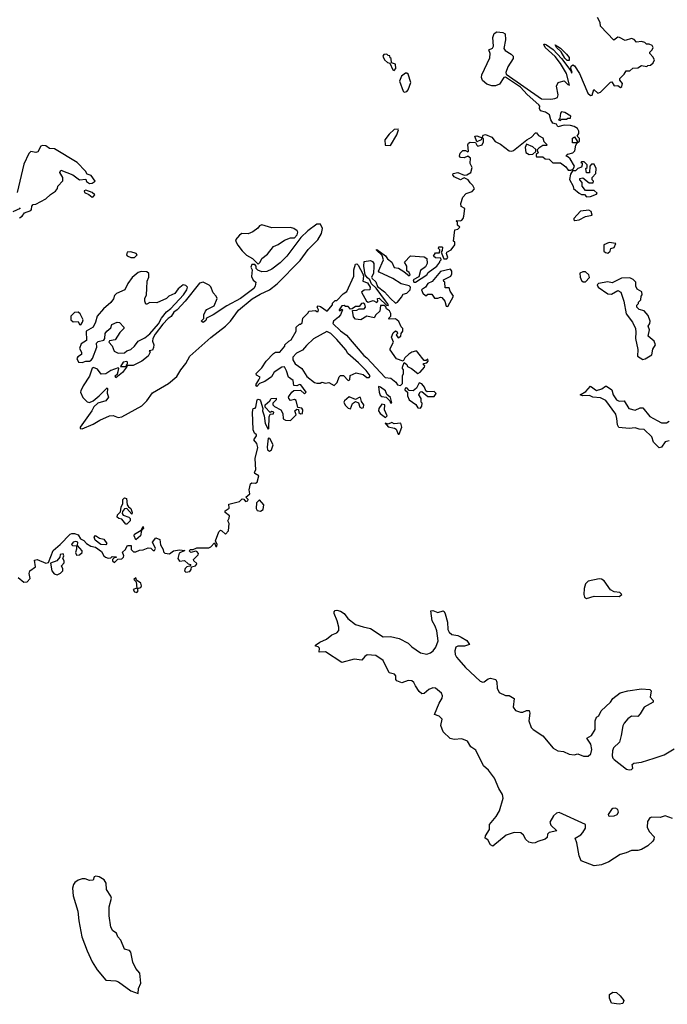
# Model space of a CAD drawing. Extents: x 2219101 to 2444320, y 201258 to 358766.
# Tile 251 of 256: x 2384196 to 2389381, y 218126 to 226007. Entities that reach past the tile are written whole.
import ezdxf

# ---------------------------------------------------------------- set-up
doc = ezdxf.new("R2010")
doc.units = 0

msp = doc.modelspace()

# ---------------------------------------------------------------- linework, layer by layer
at = {"layer": '0CON10XD'}
for points in [[(2387993.7, 225896.3), (2388015, 225908.5), (2388064.5, 225905.5), (2388081.8, 225895), (2388085.2, 225844.8), (2388071.2, 225775), (2388081.6, 225761.6), (2388131.3, 225731.3), (2388146.4, 225715), (2388146.9, 225695), (2388105, 225629.2), (2388088.8, 225585), (2388091.3, 225571.3), (2388373.2, 225373.2), (2388448.8, 225371.2), (2388480, 225375), (2388502.5, 225385), (2388506.7, 225405), (2388493.3, 225475), (2388507, 225503), (2388515, 225507.5), (2388555, 225517.5), (2388585, 225487.5), (2388596.7, 225483.3), (2388573.1, 225575), (2388525.5, 225655.5), (2388482.5, 225712.5), (2388404.2, 225785), (2388391.2, 225808.8), (2388395, 225812.5), (2388413.3, 225805), (2388468.5, 225768.5), (2388534, 225695), (2388608.8, 225598.8), (2388615, 225582.5), (2388620, 225585), (2388610, 225615), (2388612.5, 225635), (2388625, 225645.6), (2388638.1, 225638.1), (2388677.5, 225575), (2388745, 225420), (2388765, 225400), (2388778.3, 225401.7), (2388791.7, 225448.3), (2388825, 225420), (2388845, 225426.7), (2388925, 225507.5), (2388938.3, 225508.3), (2388955, 225477.5), (2388985, 225480), (2389007, 225463), (2389017, 225473), (2389022.5, 225495), (2389001.7, 225521.7), (2389000, 225535), (2389035, 225570), (2389051.7, 225598.3), (2389081.7, 225598.3), (2389105, 225620), (2389145, 225622.5), (2389175, 225640), (2389217, 225633), (2389225, 225640), (2389247, 225643), (2389268.3, 225661.7), (2389277.5, 225685), (2389265, 225710), (2389240, 225735), (2389241.7, 225748.3), (2389260, 225765), (2389267, 225783), (2389259.3, 225799.3), (2389235, 225810), (2389215, 225810), (2389200, 225825), (2389175, 225832.5), (2389135, 225827.5), (2389115, 225847.5), (2389095, 225856.7), (2389045, 225840), (2388997.5, 225865), (2388985, 225866), (2388953, 225843), (2388847.5, 225955), (2388842.5, 225985), (2388822.5, 226025)], [(2384613.9, 221893.9), (2384634, 221894), (2384663.6, 221883.6), (2384682, 221852), (2384708.6, 221838.6), (2384731.2, 221815), (2384765, 221794), (2384803.6, 221783.6), (2384849.7, 221749.7), (2384870, 221715), (2384882.5, 221705), (2384905, 221697.5), (2384925, 221700), (2384935, 221710), (2384968.3, 221708.3), (2384968.3, 221701.7), (2384951.7, 221698.3), (2384940, 221685), (2384940, 221675), (2384955, 221662.5), (2384981.7, 221688.3), (2385015, 221692.5), (2385026.7, 221705), (2385030, 221715), (2385020, 221745), (2385043.3, 221765), (2385057.5, 221795), (2385065, 221798.8), (2385087.5, 221797.5), (2385087.5, 221765), (2385107, 221747), (2385125, 221746.7), (2385155, 221760), (2385185, 221763.3), (2385225, 221780), (2385245, 221777.5), (2385265, 221757.5), (2385275, 221757.5), (2385283.3, 221775), (2385258.8, 221825), (2385285, 221858.8), (2385316.7, 221845), (2385322.3, 221802.3), (2385343.3, 221765), (2385346.4, 221746.4), (2385358, 221738), (2385395, 221732), (2385427.5, 221755), (2385475, 221763.8), (2385517, 221757), (2385471.9, 221738.1), (2385461.2, 221695), (2385475, 221673.3), (2385515, 221678.8), (2385545, 221652.5), (2385567, 221647), (2385557.5, 221632.5), (2385535, 221626.7), (2385520, 221615), (2385516.7, 221595), (2385526.1, 221586.1), (2385558.8, 221591.2), (2385568.8, 221605), (2385571.7, 221628.3), (2385603.6, 221636.4), (2385612.5, 221645), (2385613.3, 221655), (2385590, 221675), (2385587.5, 221685), (2385625, 221723.3), (2385628.8, 221735), (2385615, 221750), (2385605, 221753.3), (2385565, 221743.3), (2385553.3, 221756.7), (2385564.3, 221765.7), (2385585, 221766.2), (2385615, 221780), (2385710.4, 221779.5), (2385725, 221786.7), (2385755, 221820), (2385765, 221790), (2385775, 221790), (2385776.7, 221805), (2385762.5, 221835), (2385791.4, 221908.6), (2385805, 221920), (2385815, 221916.7), (2385845, 221890), (2385868.8, 221915), (2385872.5, 221975), (2385862.5, 221995), (2385874, 222016), (2385876.2, 222035), (2385842.3, 222062.3), (2385840, 222075), (2385873.6, 222096.4), (2385871.7, 222128.3), (2385955, 222150), (2385978.3, 222171.7), (2385990, 222170), (2386005, 222150), (2386022.5, 222155), (2386025.9, 222165.9), (2386007.5, 222185), (2386038.1, 222211.9), (2386034, 222245), (2386045, 222292.5), (2386055, 222300), (2386085, 222297.5), (2386096.7, 222305), (2386110, 222355), (2386077.5, 222375), (2386076.7, 222385), (2386086.2, 222405), (2386082, 222495), (2386103.6, 222583.6), (2386095.7, 222615.7), (2386070, 222645), (2386092.5, 222675), (2386092.5, 222685), (2386076.7, 222696.7), (2386066.2, 222725), (2386060, 222865), (2386064, 222896), (2386081.7, 222898.3), (2386086.2, 222905), (2386097, 222963), (2386105, 222970), (2386115, 222967.5), (2386123.3, 222955), (2386143.3, 222895), (2386141.2, 222875), (2386153.3, 222835), (2386160, 222775), (2386185, 222730), (2386190, 222735), (2386193, 222827), (2386201.7, 222848.3), (2386228.3, 222851.7), (2386230, 222865), (2386215, 222870), (2386201.7, 222861.7), (2386160, 222905), (2386160, 222915), (2386162.5, 222925), (2386200, 222955), (2386210, 222975), (2386248.3, 222978.3), (2386250, 222965), (2386223, 222937), (2386223, 222923), (2386235, 222910), (2386287.5, 222885), (2386302.5, 222855), (2386305, 222812.5), (2386325, 222802.5), (2386365, 222797.5), (2386410, 222845), (2386400, 222875), (2386415, 222890), (2386427.5, 222887.5), (2386431.7, 222861.7), (2386445, 222852.5), (2386460, 222855), (2386463, 222883), (2386455, 222897.5), (2386422.5, 222902.5), (2386409.3, 222959.3), (2386395, 222967.5), (2386365, 222960), (2386350, 222975), (2386347.5, 222985), (2386355, 223000), (2386373.6, 223026.4), (2386390.7, 223039.3), (2386445, 223042.5), (2386475, 223012.5), (2386490, 223025), (2386447.5, 223085), (2386435, 223086.7), (2386415, 223076.7), (2386390, 223080), (2386385, 223120), (2386347.5, 223145), (2386332.5, 223195), (2386315, 223228), (2386295, 223225.8), (2386234.2, 223185.8), (2386211.7, 223148.3), (2386158.3, 223111.7), (2386115.9, 223094.1), (2386095, 223070), (2386087.5, 223085), (2386110, 223125), (2386120, 223145), (2386091.7, 223161.7), (2386090, 223175), (2386135, 223220), (2386170, 223275), (2386227.5, 223335), (2386245, 223346.7), (2386277.5, 223345), (2386320, 223395), (2386320, 223405), (2386350, 223435), (2386370, 223445), (2386410, 223515), (2386410, 223545), (2386435, 223570), (2386445, 223570), (2386458.3, 223581.7), (2386463, 223617), (2386505, 223660), (2386510, 223675), (2386565, 223680), (2386575, 223670), (2386585, 223670), (2386587.5, 223685), (2386577.5, 223705), (2386585, 223717.5), (2386605, 223712.5), (2386657, 223673), (2386700, 223725), (2386701.7, 223738.3), (2386721.7, 223758.3), (2386735, 223760), (2386786.7, 223813.3), (2386815, 223832.5), (2386872.5, 223955), (2386871.2, 224005), (2386885, 224050), (2386895, 224052.5), (2386905, 224042.5), (2386944, 223974), (2386948.8, 223955), (2386943.8, 223913.8), (2386979.7, 223899.7), (2387001.2, 223865), (2387000, 223845), (2386955, 223841.2), (2386933.8, 223825), (2386973.3, 223753.3), (2386985, 223746.7), (2387025, 223760), (2387056.7, 223743.3), (2387062.5, 223755), (2387060, 223775), (2387075, 223776.7), (2387131.7, 223721.7), (2387145, 223720), (2387150, 223725), (2387125, 223757.5), (2387048.8, 223858.8), (2387012.5, 223892.5), (2387000, 223925), (2386980, 223940), (2386962.5, 223965), (2386950.8, 224035), (2386955, 224072.5), (2387005, 224080), (2387022, 224072), (2387031.2, 224055), (2387032, 224035), (2387028.8, 223975), (2387013.8, 223945), (2387017.5, 223935), (2387048.3, 223908.3), (2387060.4, 223870.5), (2387117.8, 223827.8), (2387164.3, 223774.3), (2387205, 223738.8), (2387221.2, 223745), (2387253.3, 223785), (2387265, 223810), (2387295, 223817.5), (2387323.3, 223845), (2387325.4, 223865.5), (2387315.5, 223875.6), (2387251.4, 223891.4), (2387182.5, 223935), (2387073.3, 223985), (2387070, 223995), (2387110, 224085), (2387098.8, 224118.8), (2387050, 224165), (2387055, 224168.8), (2387125, 224115.8), (2387142.1, 224092.1), (2387176.1, 224066.1), (2387193.9, 224023.9), (2387228.1, 224018.1), (2387272.5, 223992.5), (2387315, 223957.5), (2387322.5, 223965), (2387315, 223982.5), (2387296.7, 223996.7), (2387296.2, 224035), (2387277.5, 224065), (2387324.5, 224115.5), (2387435, 224108), (2387456.4, 224096.4), (2387458, 224055), (2387445, 224027.5), (2387405, 224000), (2387390.9, 223949.1), (2387347.5, 223925), (2387352.5, 223905), (2387365, 223906.2), (2387455, 223964.2), (2387467, 223983), (2387536.7, 224035), (2387560, 224065), (2387560, 224075), (2387570, 224085), (2387568.3, 224098.3), (2387525, 224100), (2387510, 224115), (2387525, 224140), (2387558.3, 224141.7), (2387560, 224165), (2387550, 224175), (2387551.7, 224188.3), (2387575, 224190), (2387580, 224185), (2387578.3, 224158.3), (2387570, 224145), (2387591.7, 224091.7), (2387615, 224093.3), (2387625, 224102.5), (2387612.5, 224135), (2387616.7, 224145), (2387650, 224165), (2387680, 224205), (2387680, 224225), (2387670, 224235), (2387680, 224325), (2387705, 224330), (2387720, 224345), (2387701.7, 224361.7), (2387700, 224385), (2387690, 224395), (2387695, 224400), (2387725, 224397.5), (2387735, 224402.5), (2387746.7, 224415), (2387752.5, 224435), (2387760, 224495), (2387731.7, 224511.7), (2387727.5, 224535), (2387743, 224587), (2387770, 224615), (2387818.3, 224631.7), (2387836.4, 224653.6), (2387825, 224680), (2387801.7, 224701.7), (2387787.5, 224725), (2387755, 224741.2), (2387744.3, 224735.7), (2387725, 224726), (2387675, 224749.2), (2387663.8, 224765), (2387666.7, 224775), (2387703.9, 224783.9), (2387755, 224762.5), (2387775, 224766), (2387807.5, 224785), (2387820, 224825), (2387802.5, 224855), (2387805, 224897.5), (2387785, 224913.3), (2387755, 224900.6), (2387724.2, 224904.2), (2387718, 224915), (2387722.6, 224937.4), (2387745, 224960), (2387765, 224960), (2387785, 224950), (2387790, 224955), (2387783.3, 225005), (2387790.2, 225019.8), (2387802.2, 225027.8), (2387844.2, 225024.2), (2387855, 225001.4), (2387865, 224995.7), (2387897.5, 225005), (2387908.3, 225028.3), (2387910, 225055), (2387900, 225060), (2387890, 225045), (2387855, 225030), (2387840, 225075), (2387855, 225076.7), (2387900, 225060), (2387907, 225083), (2387925, 225087.5), (2387975, 225066.7), (2388002.5, 225032.5), (2388045, 225011.2), (2388115, 224956.7), (2388135, 224953.3), (2388150.7, 224959.3), (2388257.5, 225045), (2388293.3, 225066.7), (2388325, 225100), (2388335, 225100), (2388350.7, 225080.7), (2388385, 225060), (2388391.7, 225031.7), (2388420, 225005), (2388415, 225000), (2388385, 225000), (2388351.7, 224978.3), (2388340, 224965), (2388341.7, 224951.7), (2388350, 224945), (2388331.7, 224928.3), (2388330, 224915), (2388335, 224910), (2388385, 224910), (2388403, 224893), (2388435, 224890), (2388465, 224860), (2388525, 224860), (2388569.3, 224829.3), (2388587, 224803), (2388607.5, 224802.5), (2388628.3, 224811.7), (2388637.5, 224835), (2388603, 224893), (2388585, 224910), (2388570, 224915), (2388585, 224930), (2388625, 224940), (2388641.7, 224958.3), (2388648.3, 225001.7), (2388660, 225020), (2388621.7, 225021.7), (2388621.7, 225058.3), (2388638.3, 225068.3), (2388660, 225035), (2388660, 225020), (2388677.5, 225035), (2388677.5, 225055), (2388660, 225075), (2388672.5, 225095), (2388672.5, 225115), (2388662.5, 225135), (2388635, 225152.5), (2388605, 225160), (2388555, 225162.5), (2388505, 225150), (2388495, 225170), (2388465, 225177.5), (2388447.5, 225205), (2388437.5, 225245), (2388405, 225266.7), (2388367, 225277), (2388357.5, 225295), (2388360, 225315), (2388352.5, 225325), (2388258.9, 225408.9), (2388206.6, 225466.6), (2388086.7, 225546.7), (2388073.1, 225545), (2388037.9, 225492.1), (2388005, 225477.5), (2387975, 225477.9), (2387935, 225490), (2387900.3, 225520.3), (2387893.5, 225545), (2387895.4, 225565.4), (2387959, 225701), (2387962.1, 225735), (2387953.2, 225766.8), (2387981.1, 225778.9), (2387990, 225795), (2387983.5, 225865), (2387993.7, 225896.3)], [(2388595, 225680), (2388580, 225680), (2388559.4, 225699.4), (2388530.6, 225750.6), (2388494.2, 225784.2), (2388483, 225807), (2388525, 225780), (2388575, 225731.4), (2388595.5, 225705), (2388595, 225680)], [(2387195, 225600), (2387207.5, 225615), (2387205, 225650), (2387171.7, 225661.7), (2387170, 225695), (2387161.7, 225701.7), (2387158.3, 225718.3), (2387145, 225720), (2387135, 225730), (2387111.7, 225728.3), (2387102.5, 225715), (2387117.5, 225685), (2387140, 225665), (2387158.3, 225658.3), (2387182.5, 225605), (2387195, 225600)], [(2387275, 225427.5), (2387295, 225432.5), (2387306.7, 225445), (2387326.7, 225505), (2387305, 225570), (2387295, 225580), (2387285, 225580), (2387253.8, 225556.2), (2387237.5, 225515), (2387267.5, 225435), (2387275, 225427.5)], [(2388525, 225200), (2388535, 225210), (2388575, 225210), (2388585, 225220), (2388605, 225220), (2388610, 225235), (2388560, 225265), (2388535, 225270), (2388525, 225260), (2388520, 225215), (2388510, 225205), (2388525, 225200)], [(2387165, 225000), (2387216.7, 225085), (2387230, 225125), (2387225, 225130), (2387195, 225127.5), (2387155, 225090), (2387120, 225045), (2387121.7, 225001.7), (2387165, 225000)], [(2388275, 224927.5), (2388305, 224930), (2388328.3, 224951.7), (2388328.3, 224968.3), (2388305, 224990), (2388255, 225010), (2388242.5, 224985), (2388247.5, 224945), (2388275, 224927.5)], [(2384195, 224420), (2384215.9, 224434.1), (2384235, 224460), (2384285, 224480), (2384291.7, 224488.3), (2384292.5, 224515), (2384305, 224527.5), (2384325, 224530), (2384406.1, 224573.9), (2384441.7, 224608.3), (2384482.5, 224635), (2384497.5, 224655), (2384500, 224675), (2384541.7, 224718.3), (2384540, 224745), (2384516.7, 224785), (2384525, 224802.5), (2384622.5, 224765), (2384675, 224723.8), (2384725, 224730), (2384730.7, 224710.7), (2384755, 224696.7), (2384775, 224697.5), (2384800, 224715), (2384769.3, 224759.3), (2384735, 224770), (2384722.5, 224795), (2384655, 224863.3), (2384475, 224972), (2384435, 224976), (2384405, 224997.1), (2384378.8, 225001.2), (2384366.2, 224993.8), (2384340.7, 224949.3), (2384325, 224943.8), (2384285, 224951.2), (2384268, 224935), (2384230.3, 224849.7), (2384176.4, 224623.6)], [(2388735, 224590), (2388765, 224592.5), (2388815, 224610), (2388818.3, 224618.3), (2388795, 224640), (2388725, 224640), (2388700, 224675), (2388700, 224705), (2388680, 224725), (2388680, 224735), (2388705, 224740), (2388755, 224700), (2388788.3, 224701.7), (2388790, 224715), (2388780, 224725), (2388780, 224745), (2388810, 224775), (2388812.5, 224815), (2388795, 224850), (2388775, 224850), (2388760, 224835), (2388758.3, 224781.7), (2388735, 224780), (2388730, 224815), (2388740, 224825), (2388740, 224845), (2388715, 224870), (2388695, 224870), (2388690, 224865), (2388698.3, 224858.3), (2388700, 224845), (2388693, 224827), (2388663.8, 224816.2), (2388645, 224797.5), (2388621.7, 224798.3), (2388605, 224770), (2388597, 224727), (2388627.5, 224675), (2388630, 224655), (2388675, 224617.5), (2388695, 224607.5), (2388717, 224607), (2388735, 224590)], [(2384775, 224587.5), (2384785, 224590), (2384796.7, 224605), (2384775, 224623.3), (2384725, 224642.5), (2384711.7, 224638.3), (2384715, 224622.5), (2384748.8, 224608.8), (2384775, 224587.5)], [(2384195, 224500), (2384200, 224495), (2384141.7, 224468.3)], [(2388640, 224400), (2388675, 224403.8), (2388725, 224431.2), (2388778.3, 224441.7), (2388770.7, 224470.7), (2388753.6, 224483.6), (2388686.4, 224473.6), (2388632.5, 224415), (2388632.5, 224405), (2388640, 224400)], [(2384695, 222733.3), (2384785, 222770), (2384838, 222802), (2384915, 222836.2), (2384945, 222838.8), (2384985, 222824), (2385015, 222829.2), (2385174.2, 222915), (2385213.1, 222955), (2385259.8, 223020.2), (2385386.2, 223095), (2385455, 223151.9), (2385485.7, 223204.3), (2385526, 223255), (2385558.6, 223315), (2385725.8, 223464.2), (2385842.5, 223555), (2385883.8, 223595), (2385948.3, 223681.7), (2386058.3, 223771.7), (2386120, 223810), (2386195, 223845.8), (2386257.4, 223892.6), (2386441.7, 224078.3), (2386505, 224168.1), (2386584.1, 224245.9), (2386613.3, 224295), (2386620, 224335), (2386605, 224370), (2386575, 224370), (2386502.3, 224317.7), (2386446.1, 224263.9), (2386335.5, 224114.5), (2386280.3, 224059.7), (2386215, 224011.2), (2386175, 223992.5), (2386135, 223990), (2386103, 224003), (2386090, 224015), (2386090, 224035), (2386078.3, 224048.3), (2386053.6, 224046.4), (2386047.5, 224025), (2386057.5, 224005), (2386052.3, 223952.3), (2386065, 223922.5), (2386087, 223907), (2386082.5, 223875), (2386070, 223855), (2385964, 223776), (2385855, 223717.5), (2385745, 223643.3), (2385691.7, 223618.3), (2385685, 223600), (2385663.6, 223583.6), (2385650, 223595), (2385670, 223615), (2385670, 223645), (2385682.5, 223675), (2385695, 223687.5), (2385753, 223717), (2385777.5, 223775), (2385770, 223795), (2385745, 223820), (2385725, 223867.5), (2385712.5, 223882.5), (2385666.1, 223906.1), (2385635, 223897.5), (2385521.2, 223755), (2385456, 223684), (2385430, 223665), (2385408.6, 223631.4), (2385384.5, 223615.6), (2385341.1, 223568.9), (2385280, 223490), (2385262, 223455), (2385260, 223435), (2385270, 223405), (2385267, 223383), (2385258.3, 223361.7), (2385233, 223357), (2385240, 223345), (2385223.3, 223315), (2385175, 223273.3), (2385105, 223240), (2385065, 223240), (2385050, 223230), (2385050, 223245), (2385058.3, 223251.7), (2385060, 223265), (2385055, 223270), (2385023.9, 223266.1), (2385001.7, 223231.7), (2385050, 223230), (2385050, 223225), (2385017.7, 223182.3), (2384965, 223140), (2384960, 223155), (2384978.3, 223171.7), (2384985, 223190), (2384990, 223215), (2384985, 223220), (2384925, 223200), (2384886.4, 223173.6), (2384848.3, 223168.3), (2384818.8, 223208.8), (2384787, 223223), (2384775, 223217.5), (2384756, 223154), (2384705, 223077.5), (2384686, 223035), (2384683.3, 223025), (2384701.7, 222981.7), (2384735, 222947.5), (2384755, 222942.5), (2384785, 222957.5), (2384833, 222997), (2384895, 223060), (2384900, 223055), (2384897, 223017), (2384906.7, 222986.7), (2384885, 222956.7), (2384821.7, 222938.3), (2384790.8, 222909.2), (2384774, 222875), (2384680, 222745), (2384680, 222735), (2384695, 222733.3)], [(2386105, 224050), (2386120, 224065), (2386133.6, 224096.4), (2386179.3, 224130.7), (2386229.3, 224190.7), (2386265, 224206.7), (2386315, 224243.3), (2386365, 224260), (2386395, 224260), (2386417.5, 224285), (2386423.3, 224305), (2386417.7, 224317.7), (2386390, 224335), (2386363, 224343), (2386215, 224342), (2386134, 224366), (2386115, 224357.5), (2386101.7, 224338.3), (2386061.7, 224308.3), (2386025.9, 224294.1), (2385975, 224295.8), (2385955, 224283.1), (2385924.5, 224245), (2385927.8, 224225), (2385942.2, 224202.2), (2385976.6, 224156.6), (2386012.3, 224122.3), (2386060, 224095), (2386105, 224050)], [(2388905, 224137.5), (2388922.5, 224155), (2388930, 224175), (2388956.7, 224183.3), (2388970, 224215), (2388915, 224224), (2388873.3, 224205), (2388873.8, 224155), (2388885, 224142.5), (2388905, 224137.5)], [(2385085, 224102.9), (2385115, 224104.3), (2385136.2, 224125), (2385127.5, 224135), (2385085, 224150), (2385056.7, 224145), (2385052, 224125), (2385057.7, 224117.7), (2385085, 224102.9)], [(2384695, 223264.2), (2384725, 223273.3), (2384755, 223272.5), (2384769.3, 223280.7), (2384780, 223295), (2384812.5, 223385), (2384811.2, 223418.8), (2384825, 223430), (2384868.3, 223441.7), (2384877.5, 223455), (2384880, 223495), (2384892.5, 223515), (2384925, 223540), (2384933.6, 223566.4), (2384975, 223586.2), (2384995, 223582.5), (2385030, 223545), (2385030, 223535), (2384997, 223503), (2384960, 223445), (2384915, 223437.5), (2384910, 223425), (2384937, 223397), (2384953.6, 223353.6), (2384985, 223337.5), (2385035, 223340), (2385053, 223357), (2385085, 223366.7), (2385115, 223393.3), (2385145, 223432.5), (2385198.8, 223461.2), (2385237.5, 223492.5), (2385306.9, 223573.1), (2385332.4, 223617.6), (2385372.6, 223667.4), (2385405.6, 223694.4), (2385506.5, 223803.5), (2385534.3, 223845), (2385539.2, 223865), (2385525, 223880), (2385504.1, 223885.9), (2385465, 223853.3), (2385437.5, 223815), (2385390, 223795), (2385370, 223775), (2385295, 223740), (2385236.7, 223743.3), (2385215, 223730), (2385205, 223730), (2385197.5, 223755), (2385197.5, 223775), (2385210, 223805), (2385213.3, 223855), (2385217.5, 223915), (2385230, 223945), (2385230, 223975), (2385215, 223990), (2385168.3, 223991.7), (2385145, 223982.5), (2385097, 223943), (2385062.5, 223895), (2385036.4, 223843.6), (2384970, 223815), (2384955, 223800), (2384947, 223773), (2384926.4, 223743.6), (2384867, 223693), (2384817.5, 223635), (2384802.5, 223585), (2384783, 223547), (2384727.5, 223515), (2384731.7, 223438.3), (2384687.5, 223412.5), (2384674, 223375), (2384690, 223345), (2384691.7, 223328.3), (2384660.7, 223309.3), (2384652.5, 223295), (2384666.2, 223266.2), (2384695, 223264.2)], [(2387625, 223710), (2387670, 223795), (2387643, 223833), (2387635, 223860), (2387601.7, 223861.7), (2387600, 223905), (2387591.7, 223911.7), (2387590, 223925), (2387647.5, 223955), (2387656.4, 223973.6), (2387656.7, 223995), (2387645, 224010), (2387565, 223991.5), (2387497.7, 223912.3), (2387463.8, 223895), (2387444.3, 223865.7), (2387413.8, 223845), (2387425, 223817.5), (2387445, 223800), (2387455, 223800), (2387465, 223810), (2387495, 223810), (2387518.3, 223778.3), (2387545, 223777.5), (2387565, 223786.7), (2387575, 223782.5), (2387600, 223755), (2387610, 223715), (2387625, 223710)], [(2388708.3, 223908.3), (2388725, 223910), (2388757, 223943), (2388752.5, 223965), (2388725, 223987.5), (2388705, 223987.5), (2388681.7, 223978.3), (2388682.5, 223945), (2388695, 223920), (2388708.3, 223908.3)], [(2389185, 223287.5), (2389205, 223293.3), (2389256.7, 223325), (2389265, 223370), (2389286.7, 223405), (2389275, 223432.5), (2389227.5, 223475), (2389237.5, 223525), (2389227.5, 223555), (2389242.5, 223575), (2389243.8, 223595), (2389228, 223638), (2389196.1, 223676.1), (2389156.4, 223686.4), (2389137.5, 223705), (2389138.3, 223721.7), (2389150, 223735), (2389150, 223745), (2389170, 223765), (2389172.5, 223795), (2389180, 223805), (2389178.3, 223828.3), (2389140.7, 223850.7), (2389130, 223875), (2389130, 223905), (2389108.3, 223928.3), (2389081.7, 223941.7), (2389015, 223937.5), (2388939.3, 223900.7), (2388905, 223908), (2388830, 223895), (2388820, 223885), (2388827.5, 223865), (2388905, 223813.8), (2388935, 223808.8), (2388985, 223840), (2389010, 223825), (2389033.3, 223755), (2389052.5, 223652.5), (2389101.4, 223585), (2389125.7, 223535), (2389130, 223505), (2389125.8, 223455.8), (2389144.1, 223365.9), (2389143.3, 223315), (2389185, 223287.5)], [(2384685, 223563.3), (2384700, 223585), (2384703.3, 223605), (2384681.4, 223651.4), (2384665, 223666.7), (2384635, 223662), (2384606.2, 223633.8), (2384606.2, 223605), (2384625, 223587.3), (2384665, 223590), (2384675, 223567.5), (2384685, 223563.3)], [(2387245, 223080), (2387260, 223095), (2387260, 223155), (2387270, 223175), (2387270, 223205), (2387260, 223215), (2387260, 223225), (2387275, 223262.5), (2387295, 223246.7), (2387300, 223230), (2387332.5, 223215), (2387385, 223176.2), (2387403.3, 223185), (2387437.5, 223225), (2387440, 223235), (2387430, 223245), (2387430, 223255), (2387455, 223260), (2387467.5, 223275), (2387465, 223290), (2387451.7, 223278.3), (2387435, 223280), (2387385, 223342.5), (2387375, 223352.5), (2387365, 223353.3), (2387335, 223346.7), (2387311.2, 223328.8), (2387280.9, 223299.1), (2387267, 223273), (2387213.1, 223293.1), (2387163.4, 223363.4), (2387162.5, 223375), (2387190, 223425), (2387173.3, 223465), (2387185, 223500), (2387205, 223517.5), (2387218.3, 223508.3), (2387220, 223495), (2387210, 223485), (2387225, 223460), (2387247.5, 223475), (2387250, 223495), (2387262.5, 223515), (2387262.5, 223535), (2387249.3, 223549.3), (2387230.4, 223590.5), (2387205, 223611.2), (2387155, 223610), (2387150, 223615), (2387167, 223633), (2387166.4, 223656.4), (2387156.7, 223676.7), (2387133.6, 223693.6), (2387128.3, 223708.3), (2387115, 223720), (2387085, 223720), (2387080, 223675), (2387047.5, 223645), (2387035, 223620), (2386975, 223634.3), (2386926.4, 223603.6), (2386885, 223610), (2386869.6, 223629.5), (2386861.7, 223678.3), (2386895, 223681.2), (2386915, 223692.5), (2386955, 223692), (2386963.8, 223705), (2386958.8, 223728.8), (2386945, 223737.5), (2386932.5, 223735), (2386915, 223712.5), (2386885, 223711.2), (2386858.3, 223691.7), (2386845, 223690), (2386825, 223712.5), (2386805, 223710), (2386795, 223720), (2386775, 223716.7), (2386752.5, 223685), (2386755, 223680), (2386765, 223680), (2386775, 223690), (2386780, 223685), (2386763.3, 223645), (2386747.5, 223625), (2386707.5, 223595), (2386703.9, 223573.9), (2386765, 223516.2), (2386812.3, 223482.3), (2386950.3, 223320.3), (2386975, 223301.2), (2387123.3, 223143.3), (2387168.3, 223138.3), (2387206.4, 223106.4), (2387220, 223085), (2387245, 223080)], [(2386715, 223080), (2386737, 223103), (2386753, 223147), (2386765, 223160), (2386788.3, 223158.3), (2386825, 223120), (2386840, 223125), (2386841.7, 223158.3), (2386890.7, 223179.3), (2386947.3, 223167.3), (2386975, 223143.3), (2386995, 223144.2), (2387001.2, 223155), (2386969.1, 223199.1), (2386909.7, 223259.7), (2386823.8, 223333.8), (2386806.7, 223365), (2386736, 223446), (2386685.9, 223495.9), (2386655, 223510), (2386548.8, 223451.2), (2386491.2, 223398.8), (2386459.5, 223360.5), (2386412.9, 223337.1), (2386384, 223305), (2386382.5, 223285), (2386402.4, 223252.4), (2386454, 223214), (2386495, 223151.2), (2386555, 223103.8), (2386575, 223097.5), (2386601.7, 223098.3), (2386615, 223106.7), (2386645, 223097.5), (2386671.7, 223101.7), (2386715, 223080)], [(2387175, 222940), (2387165, 222982.5), (2387136.2, 223006.2), (2387125.5, 223035.6), (2387085, 223066.7), (2387070, 223070), (2387073.3, 223025), (2387082.7, 223002.7), (2387095, 222990), (2387130, 222985), (2387160, 222955), (2387165, 222940), (2387175, 222940)], [(2387405, 222897.5), (2387417, 222913), (2387417.5, 222937.5), (2387410, 222945), (2387410, 222975), (2387392.5, 223005), (2387401.7, 223028.3), (2387415, 223030), (2387465, 222990), (2387515, 222990), (2387530, 223015), (2387515, 223030), (2387457.5, 223027.5), (2387446.7, 223036.7), (2387436.7, 223065), (2387415, 223092.5), (2387395, 223100), (2387373, 223057), (2387345, 223037.5), (2387315, 223040), (2387295, 223060), (2387281.7, 223058.3), (2387280, 223045), (2387300, 223025), (2387300, 222995), (2387313.3, 222965), (2387366.7, 222926.7), (2387385, 222900), (2387405, 222897.5)], [(2389395, 222636.4), (2389365, 222627.9), (2389335, 222585.8), (2389315, 222580.6), (2389271.1, 222625), (2389257.4, 222667.4), (2389196.2, 222726.2), (2389155, 222730), (2389125, 222740.8), (2389075, 222733.8), (2388992.9, 222742.9), (2388982, 222765), (2388978.2, 222815), (2388968.6, 222848.6), (2388888.6, 222958.6), (2388845, 222979.2), (2388785, 222984.4), (2388759.2, 222999.2), (2388705, 222996.7), (2388682.5, 223005), (2388728.1, 223031.9), (2388765, 223072.5), (2388815, 223040), (2388857.6, 223052.4), (2388885, 223073.8), (2388895, 223074), (2388936, 223045), (2388947.1, 223005), (2388974.6, 222964.6), (2388995, 222954.4), (2389036.6, 222956.6), (2389073.8, 222893.8), (2389125, 222881.4), (2389165, 222901.4), (2389185, 222899.2), (2389241.1, 222831), (2389298.7, 222798.7), (2389335, 222779.5), (2389375, 222780.3), (2389396.3, 222793.7)], [(2386845, 222893.3), (2386861.2, 222935), (2386885, 222951.2), (2386909.4, 222939.4), (2386918.8, 222905), (2386935, 222898.6), (2386947.9, 222902.1), (2386951.1, 222925), (2386931.7, 222951.7), (2386925, 222982.5), (2386915, 222983.8), (2386885, 222966), (2386835, 222987.5), (2386797.5, 222955), (2386790, 222945), (2386800.7, 222920.7), (2386825, 222897.5), (2386845, 222893.3)], [(2387125, 222822.5), (2387137.5, 222835), (2387117.5, 222885), (2387120, 222925), (2387095, 222930), (2387072.5, 222895), (2387070, 222875), (2387082.5, 222855), (2387125, 222822.5)], [(2387235, 222690), (2387256.7, 222745), (2387246.4, 222776.4), (2387195, 222772.5), (2387175, 222782.5), (2387145, 222770), (2387121.7, 222778.3), (2387145, 222747.5), (2387197, 222737), (2387209.3, 222729.3), (2387225, 222690), (2387235, 222690)], [(2386195, 222553.8), (2386213.3, 222565), (2386226.7, 222605), (2386197.5, 222655), (2386185, 222657.5), (2386176.2, 222585), (2386181.2, 222565), (2386195, 222553.8)], [(2385055, 221970), (2385045, 221970), (2385015, 222010), (2384990, 222015), (2384977.5, 222025), (2384980, 222045), (2385001.7, 222068.3), (2385007.5, 222105), (2385022.5, 222135), (2385023, 222167), (2385035, 222180), (2385050, 222175), (2385057.5, 222125), (2385067, 222107), (2385086.7, 222095), (2385097, 222063), (2385095, 222050), (2385055, 222093.3), (2385035, 222092.5), (2385018.3, 222071.7), (2385017.5, 222055), (2385025, 222040), (2385070, 222025), (2385080, 222015), (2385080, 221995), (2385055, 221970)], [(2386125, 222074), (2386144, 222086), (2386150, 222125), (2386115, 222162.5), (2386091.2, 222138.8), (2386089.2, 222095), (2386097.5, 222077.5), (2386125, 222074)], [(2385125, 221843.3), (2385113.3, 221875), (2385115, 221890), (2385168.3, 221921.7), (2385185, 221950), (2385186.7, 221935), (2385171.7, 221918.3), (2385163.8, 221875), (2385125, 221843.3)], [(2384183, 221543), (2384230, 221505), (2384255, 221507.5), (2384278.8, 221535), (2384272.5, 221575), (2384277.5, 221595), (2384321.7, 221628.3), (2384315, 221680), (2384335, 221686.7), (2384405, 221657.1), (2384427.5, 221662.5), (2384465, 221758.8), (2384520, 221805), (2384600.3, 221889.7), (2384613.9, 221893.9)], [(2384885, 221802.5), (2384845, 221807.5), (2384800, 221840), (2384792.5, 221865), (2384801.7, 221878.3), (2384835, 221857.5), (2384869.3, 221849.3), (2384892.5, 221815), (2384885, 221802.5)], [(2384651.7, 221721.7), (2384675, 221724), (2384695, 221743.3), (2384695.8, 221755), (2384658.3, 221798.3), (2384662.5, 221825), (2384645, 221830), (2384625, 221826), (2384610, 221805), (2384618.3, 221798.3), (2384650, 221795), (2384651.7, 221768.3), (2384643, 221743), (2384651.7, 221721.7)], [(2384495, 221564), (2384523.8, 221576.2), (2384542.5, 221595), (2384541.7, 221611.7), (2384530, 221635), (2384551.7, 221658.3), (2384552.5, 221675), (2384542.5, 221695), (2384550, 221715), (2384545, 221732.5), (2384521.2, 221725), (2384516.2, 221703.8), (2384493.8, 221676.2), (2384442, 221658), (2384453.3, 221595), (2384472.1, 221572.1), (2384495, 221564)], [(2385135, 221421.2), (2385143.3, 221435), (2385140, 221455), (2385166.9, 221463.1), (2385172, 221475), (2385165.6, 221495.6), (2385131.7, 221521.7), (2385125, 221540), (2385110, 221525), (2385127.5, 221507.5), (2385132.5, 221457.5), (2385103.3, 221445), (2385115, 221426.7), (2385135, 221421.2)], [(2388735, 221374.4), (2388795, 221391.4), (2388995, 221390.8), (2389016.2, 221405), (2389001.7, 221421.7), (2388955, 221427.8), (2388925, 221443.1), (2388875, 221514.3), (2388855, 221528.6), (2388835, 221532), (2388747.7, 221512.3), (2388727.3, 221492.7), (2388714.2, 221455), (2388711.9, 221405), (2388719.2, 221385), (2388735, 221374.4)], [(2389423.6, 219613.6), (2389365, 219635.5), (2389325, 219621.9), (2389256.7, 219623.3), (2389241.3, 219618.7), (2389221.8, 219588.2), (2389219.1, 219545), (2389235, 219510), (2389275.8, 219465.8), (2389273.8, 219445), (2389265, 219431.2), (2389224.6, 219395.4), (2389173.8, 219365), (2389145, 219355.7), (2389095, 219357.1), (2389052.4, 219337.6), (2389002.5, 219325), (2388912.5, 219267.5), (2388855, 219241.4), (2388795, 219233.5), (2388691.2, 219275), (2388676.7, 219315), (2388657.9, 219417.9), (2388643.3, 219455), (2388687.9, 219482.1), (2388705, 219500), (2388725.4, 219535), (2388725.4, 219565), (2388515, 219660.8), (2388495, 219656), (2388470, 219635), (2388440, 219585), (2388449.5, 219559.5), (2388496.7, 219515), (2388435, 219502), (2388422.3, 219487.7), (2388418.3, 219461.7), (2388403.6, 219446.4), (2388345, 219430), (2388322.5, 219417.5), (2388305, 219414.4), (2388272.8, 219422.8), (2388247.5, 219445), (2388228.9, 219478.9), (2388208.3, 219498.3), (2388155, 219501.9), (2388091.4, 219478.6), (2387985, 219392.5), (2387965, 219401.2), (2387943, 219443), (2387922.5, 219455), (2387924.5, 219475.6), (2387956.7, 219525), (2387956.7, 219565), (2388010, 219630), (2388036.9, 219675), (2388066.2, 219775), (2388062, 219805), (2388032.9, 219852.9), (2387997.1, 219937.1), (2387949.4, 219999.4), (2387910, 220035), (2387849, 220159), (2387807.4, 220187.4), (2387781.4, 220231.4), (2387735, 220250), (2387675.5, 220245.6), (2387643.4, 220253.4), (2387585.9, 220305.9), (2387568.3, 220358.3), (2387577.8, 220407.8), (2387555, 220431.2), (2387517.5, 220445), (2387553.8, 220535), (2387578.5, 220575), (2387582.5, 220595), (2387572.2, 220615), (2387525, 220656.9), (2387505, 220659.4), (2387472, 220645), (2387435, 220614.4), (2387415, 220610.8), (2387395, 220630.8), (2387366.3, 220676.3), (2387352.7, 220702.7), (2387334.5, 220714.5), (2387305, 220716.7), (2387255, 220700), (2387216.2, 220715), (2387206.2, 220725), (2387206.2, 220755), (2387197.7, 220767.7), (2387155, 220778.8), (2387107.4, 220877.4), (2387048.1, 220918.1), (2386976.9, 220923.1), (2386959.1, 220910.9), (2386935, 220880.8), (2386872.9, 220887.1), (2386775, 220862.5), (2386645, 220946), (2386593.6, 220943.6), (2386597, 220977), (2386587, 220987), (2386565, 220992.5), (2386565, 221000), (2386600, 221025), (2386651.4, 221048.6), (2386695, 221083.8), (2386735, 221100), (2386750.9, 221119.1), (2386752.2, 221145), (2386738.6, 221195), (2386713.3, 221255), (2386712.5, 221267.5), (2386723, 221277), (2386735, 221280), (2386765, 221272), (2386795, 221253.3), (2386822, 221215), (2386885.9, 221165.9), (2386945, 221147.8), (2387005, 221133.8), (2387105, 221067.5), (2387165, 221070.3), (2387235, 221053.3), (2387305.2, 221015.2), (2387335, 220987.5), (2387405, 220940.3), (2387455, 220929.1), (2387485, 220939.3), (2387506.9, 220955), (2387527.2, 220985), (2387545.8, 221035), (2387534.8, 221114.8), (2387522.4, 221152.4), (2387498.5, 221195), (2387486.7, 221275), (2387503, 221277), (2387545, 221262.9), (2387585.8, 221275.8), (2387595, 221270), (2387602.4, 221252.4), (2387620.6, 221185), (2387623.2, 221126.8), (2387634.7, 221104.7), (2387656.2, 221086.2), (2387705, 221077.9), (2387731.2, 221065), (2387775, 221036.7), (2387797.5, 221005), (2387757.8, 220992.2), (2387705, 220991.9), (2387686.8, 220983.2), (2387678.6, 220955), (2387683.3, 220925), (2387692.5, 220905), (2387713.2, 220883.2), (2387765, 220822.5), (2387883, 220713), (2387904.4, 220704.4), (2387915, 220707.1), (2387948, 220731.9), (2387965, 220736.9), (2388008, 220725), (2388017.1, 220705), (2388018.5, 220655), (2388035, 220621.4), (2388085, 220598.8), (2388115, 220598.8), (2388154, 220574), (2388147.1, 220505), (2388165, 220477.5), (2388205, 220462.9), (2388225.5, 220464.5), (2388255, 220478.6), (2388275, 220476.2), (2388280, 220455), (2388272.1, 220395), (2388290.8, 220340.8), (2388306, 220325), (2388385, 220276), (2388466.2, 220175), (2388505, 220156), (2388548.8, 220148.8), (2388595, 220128), (2388635, 220122), (2388665, 220131.2), (2388711.2, 220111.2), (2388748.3, 220111.7), (2388768.6, 220131.4), (2388775.7, 220165.7), (2388767.7, 220207.7), (2388737.5, 220255), (2388773.6, 220276.4), (2388802.2, 220325), (2388803.2, 220395), (2388815, 220423.8), (2388834.2, 220435.8), (2388852.5, 220475), (2388925, 220543.3), (2388945.9, 220574.1), (2389005, 220618), (2389065, 220635.8), (2389175, 220652), (2389240, 220645), (2389252.5, 220635), (2389243.9, 220583.9), (2389267, 220557), (2389267.5, 220545), (2389195, 220503.8), (2389165, 220450), (2389145, 220430), (2389095, 220431.2), (2389065, 220410), (2389034.6, 220375.4), (2389024.5, 220355), (2389013, 220277), (2388997.5, 220225), (2388950.7, 220179.3), (2388942.9, 220155), (2388940.8, 220115), (2388945.8, 220095.8), (2388956.2, 220085), (2389055, 220008.6), (2389075, 220001.5), (2389095, 220004.5), (2389104.3, 220015), (2389101.1, 220045), (2389112, 220055), (2389175, 220064.4), (2389277.1, 220097.1), (2389355, 220122.5), (2389435, 220170)], [(2388921.7, 219631.7), (2388955, 219634.4), (2388980, 219645), (2388991.4, 219665), (2388985.8, 219685), (2388965, 219695.6), (2388945, 219694), (2388935, 219686), (2388907.5, 219645), (2388910, 219635), (2388921.7, 219631.7)], [(2385145, 218212.5), (2385148.3, 218251.7), (2385166.7, 218295), (2385157.5, 218375), (2385125, 218412.5), (2385102.2, 218462.2), (2385085, 218543.3), (2385075, 218557.5), (2385035, 218566.7), (2385005, 218640), (2384981.2, 218665), (2384970, 218695), (2384941.2, 218715), (2384925, 218742.5), (2384912.5, 218835), (2384913.3, 218905), (2384930, 218975), (2384925, 218992.5), (2384890, 219045), (2384888, 219095), (2384871.7, 219121.7), (2384832.5, 219145), (2384805, 219152.5), (2384793, 219147), (2384785, 219120), (2384755, 219117.5), (2384719.3, 219129.3), (2384695, 219130), (2384665, 219120), (2384638.3, 219101.7), (2384626.7, 219085), (2384618.8, 219055), (2384624.3, 218995), (2384660.8, 218870.8), (2384668.6, 218795), (2384694.3, 218665), (2384735, 218553.3), (2384777.1, 218465), (2384815, 218401.2), (2384885, 218318.8), (2384965, 218314.2), (2384986, 218305), (2385085, 218232.5), (2385145, 218212.5)], [(2388995, 218125.8), (2388935, 218135.8), (2388917.5, 218175), (2388918.8, 218205), (2388945, 218222.5), (2388975, 218220.6), (2389005, 218194), (2389033.8, 218155), (2389025, 218132), (2388995, 218125.8)]]:
    msp.add_lwpolyline(points, dxfattribs=at)

doc.saveas('drawing.dxf')
